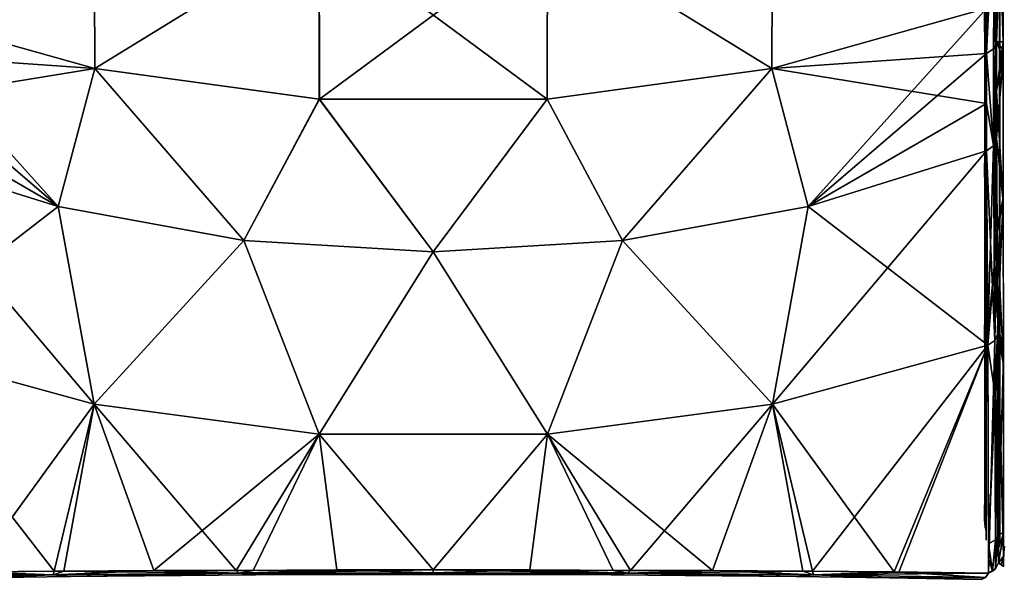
# Model space of a CAD drawing. Header units: millimetres. Extents: x -214 to 214, y -69 to 583.
# Tile 18 of 93: x -49 to 67, y 8 to 74. Entities that reach past the tile are written whole.
import ezdxf

# ---------------------------------------------------------------- set-up
doc = ezdxf.new("R2010")
doc.units = ezdxf.units.MM
doc.header["$LTSCALE"] = 62.021132
for name, color, linetype in [('100', 7, 'CONTINUOUS'), ('101', 7, 'CONTINUOUS'), ('102', 7, 'CONTINUOUS'), ('103', 7, 'CONTINUOUS'), ('104', 7, 'CONTINUOUS'), ('105', 7, 'CONTINUOUS'), ('106', 7, 'CONTINUOUS'), ('107', 7, 'CONTINUOUS'), ('108', 7, 'CONTINUOUS'), ('117', 7, 'CONTINUOUS'), ('118', 7, 'CONTINUOUS'), ('125', 7, 'CONTINUOUS'), ('126', 7, 'CONTINUOUS'), ('130', 7, 'CONTINUOUS'), ('148', 7, 'CONTINUOUS'), ('157', 7, 'CONTINUOUS'), ('161', 7, 'CONTINUOUS'), ('181', 7, 'CONTINUOUS'), ('182', 7, 'CONTINUOUS'), ('183', 7, 'CONTINUOUS'), ('184', 7, 'CONTINUOUS'), ('185', 7, 'CONTINUOUS'), ('186', 7, 'CONTINUOUS'), ('187', 7, 'CONTINUOUS'), ('188', 7, 'CONTINUOUS'), ('196', 7, 'CONTINUOUS'), ('198', 7, 'CONTINUOUS')]:
    doc.layers.add(name, color=color, linetype=linetype)

msp = doc.modelspace()

# ---------------------------------------------------------------- linework, layer by layer
at = {"layer": '100', "color": 7, "linetype": 'Continuous'}
for points in [[(66.21, 90.69, 192.35), (66.07, 70.94, 167.4), (66.87, 92.67, 177.65), (66.21, 90.69, 192.35)], [(66.87, 92.67, 177.65), (66.07, 70.94, 167.4), (66.84, 70.94, 147.46), (66.87, 92.67, 177.65)]]:
    msp.add_3dface(points, dxfattribs=at)
at = {"layer": '101', "color": 7, "linetype": 'Continuous'}
for points in [[(66.07, 70.94, 167.4), (66.21, 90.69, 192.35), (65.85, 89.93, 193.02), (66.07, 70.94, 167.4)], [(65.85, 89.93, 193.02), (64.94, 74.89, 175.63), (64.9, 69.57, 168.38), (65.85, 89.93, 193.02)], [(65.71, 70.12, 167.99), (65.85, 89.93, 193.02), (64.9, 69.57, 168.38), (65.71, 70.12, 167.99)], [(65.96, 70.51, 167.71), (65.85, 89.93, 193.02), (65.71, 70.12, 167.99), (65.96, 70.51, 167.71)], [(66.07, 70.94, 167.4), (65.85, 89.93, 193.02), (65.96, 70.51, 167.71), (66.07, 70.94, 167.4)]]:
    msp.add_3dface(points, dxfattribs=at)
at = {"layer": '102', "color": 7, "linetype": 'Continuous'}
for points in [[(-64.94, 74.89, 175.63), (-39.71, 67.81, 180.96), (-39.79, 87.33, 204.47), (-64.94, 74.89, 175.63)], [(-39.79, 87.33, 204.47), (-39.71, 67.81, 180.96), (-13.39, 84, 207.51), (-39.79, 87.33, 204.47)], [(13.39, 84, 207.51), (39.71, 67.81, 180.96), (39.79, 87.33, 204.47), (13.39, 84, 207.51)], [(39.71, 67.81, 180.96), (64.94, 74.89, 175.63), (39.79, 87.33, 204.47), (39.71, 67.81, 180.96)], [(-39.71, 67.81, 180.96), (-13.37, 64.22, 183.66), (-13.39, 84, 207.51), (-39.71, 67.81, 180.96)], [(-13.37, 64.22, 183.66), (13.36, 64.22, 183.66), (-13.39, 84, 207.51), (-13.37, 64.22, 183.66)], [(-13.39, 84, 207.51), (13.36, 64.22, 183.66), (13.39, 84, 207.51), (-13.39, 84, 207.51)], [(13.36, 64.22, 183.66), (39.71, 67.81, 180.96), (13.39, 84, 207.51), (13.36, 64.22, 183.66)], [(-64.9, 69.57, 168.38), (-43.99, 51.65, 155.12), (-64.94, 74.89, 175.63), (-64.9, 69.57, 168.38)], [(-64.94, 74.89, 175.63), (-43.99, 51.65, 155.12), (-39.71, 67.81, 180.96), (-64.94, 74.89, 175.63)], [(64.9, 69.57, 168.38), (64.94, 74.89, 175.63), (39.71, 67.81, 180.96), (64.9, 69.57, 168.38)], [(-64.87, 63.73, 159.86), (-43.99, 51.65, 155.12), (-64.9, 69.57, 168.38), (-64.87, 63.73, 159.86)], [(64.9, 69.57, 168.38), (39.71, 67.81, 180.96), (64.87, 63.73, 159.86), (64.9, 69.57, 168.38)], [(-43.99, 51.65, 155.12), (-22.21, 47.67, 157.56), (-39.71, 67.81, 180.96), (-43.99, 51.65, 155.12)], [(-39.71, 67.81, 180.96), (-22.21, 47.67, 157.56), (-13.37, 64.22, 183.66), (-39.71, 67.81, 180.96)], [(13.36, 64.22, 183.66), (22.21, 47.67, 157.56), (39.71, 67.81, 180.96), (13.36, 64.22, 183.66)], [(22.21, 47.67, 157.56), (43.99, 51.65, 155.12), (39.71, 67.81, 180.96), (22.21, 47.67, 157.56)], [(39.71, 67.81, 180.96), (43.99, 51.65, 155.12), (64.87, 63.73, 159.86), (39.71, 67.81, 180.96)], [(-64.9, 58.18, 151.12), (-43.99, 51.65, 155.12), (-64.87, 63.73, 159.86), (-64.9, 58.18, 151.12)], [(-22.21, 47.67, 157.56), (0, 46.34, 158.38), (-13.37, 64.22, 183.66), (-22.21, 47.67, 157.56)], [(-13.37, 64.22, 183.66), (0, 46.34, 158.38), (13.36, 64.22, 183.66), (-13.37, 64.22, 183.66)], [(0, 46.34, 158.38), (22.21, 47.67, 157.56), (13.36, 64.22, 183.66), (0, 46.34, 158.38)], [(43.99, 51.65, 155.12), (64.9, 58.18, 151.12), (64.87, 63.73, 159.86), (43.99, 51.65, 155.12)]]:
    msp.add_3dface(points, dxfattribs=at)
at = {"layer": '103', "color": 7, "linetype": 'Continuous'}
for points in [[(65.96, 70.51, 167.71), (65.71, 70.12, 167.99), (65.96, 59.17, 150.52), (65.96, 70.51, 167.71)], [(66.07, 70.94, 167.4), (65.96, 70.51, 167.71), (66.05, 65.22, 159.06), (66.07, 70.94, 167.4)], [(66.05, 65.22, 159.06), (65.96, 70.51, 167.71), (66.07, 59.63, 150.24), (66.05, 65.22, 159.06)], [(66.07, 59.63, 150.24), (65.96, 70.51, 167.71), (65.96, 59.17, 150.52), (66.07, 59.63, 150.24)], [(64.9, 69.57, 168.38), (64.87, 63.73, 159.86), (65.71, 58.76, 150.77), (64.9, 69.57, 168.38)], [(65.71, 70.12, 167.99), (64.9, 69.57, 168.38), (65.71, 58.76, 150.77), (65.71, 70.12, 167.99)], [(65.96, 59.17, 150.52), (65.71, 70.12, 167.99), (65.72, 58.77, 150.76), (65.96, 59.17, 150.52)], [(65.72, 58.77, 150.76), (65.71, 70.12, 167.99), (65.71, 58.76, 150.77), (65.72, 58.77, 150.76)], [(64.87, 63.73, 159.86), (64.9, 58.18, 151.12), (65.71, 58.76, 150.77), (64.87, 63.73, 159.86)]]:
    msp.add_3dface(points, dxfattribs=at)
at = {"layer": '104', "color": 7, "linetype": 'Continuous'}
for points in [[(66.84, 70.94, 147.46), (66.07, 70.94, 167.4), (66.05, 65.22, 159.06), (66.84, 70.94, 147.46)], [(66.84, 70.94, 147.46), (66.05, 65.22, 159.06), (66.84, 70, 145.96), (66.84, 70.94, 147.46)], [(66.84, 70, 145.96), (66.05, 65.22, 159.06), (66.84, 69.06, 144.44), (66.84, 70, 145.96)], [(66.05, 65.22, 159.06), (66.07, 59.63, 150.24), (66.84, 69.06, 144.44), (66.05, 65.22, 159.06)], [(66.84, 69.06, 144.44), (66.07, 59.63, 150.24), (66.86, 52.64, 120.17), (66.84, 69.06, 144.44)], [(66.07, 59.63, 150.24), (66.15, 49.38, 134.51), (66.86, 52.64, 120.17), (66.07, 59.63, 150.24)], [(66.15, 49.38, 134.51), (66.21, 38.22, 119.43), (66.86, 52.64, 120.17), (66.15, 49.38, 134.51)], [(66.86, 52.64, 120.17), (66.21, 38.22, 119.43), (66.87, 34, 97.36), (66.86, 52.64, 120.17)], [(66.21, 38.22, 119.43), (66.3, 13.3, 91.42), (66.87, 34, 97.36), (66.21, 38.22, 119.43)], [(66.87, 34, 97.36), (66.3, 13.3, 91.42), (66.88, 13.29, 76.22), (66.87, 34, 97.36)]]:
    msp.add_3dface(points, dxfattribs=at)
at = {"layer": '105', "color": 7, "linetype": 'Continuous'}
for points in [[(65.96, 59.17, 150.52), (65.72, 58.77, 150.76), (65.82, 44.95, 130.02), (65.96, 59.17, 150.52)], [(66.07, 59.63, 150.24), (65.96, 59.17, 150.52), (65.82, 44.95, 130.02), (66.07, 59.63, 150.24)], [(66.15, 49.38, 134.51), (66.07, 59.63, 150.24), (65.82, 44.95, 130.02), (66.15, 49.38, 134.51)], [(65.71, 58.76, 150.77), (64.9, 58.18, 151.12), (65.03, 36.88, 120.5), (65.71, 58.76, 150.77)], [(65.72, 58.77, 150.76), (65.71, 58.76, 150.77), (65.03, 36.88, 120.5), (65.72, 58.77, 150.76)], [(65.82, 44.95, 130.02), (65.72, 58.77, 150.76), (65.03, 36.88, 120.5), (65.82, 44.95, 130.02)], [(66.21, 38.22, 119.43), (66.15, 49.38, 134.51), (65.82, 44.95, 130.02), (66.21, 38.22, 119.43)], [(65.04, 35.39, 118.63), (65.82, 44.95, 130.02), (65.03, 36.88, 120.5), (65.04, 35.39, 118.63)], [(65.89, 29.51, 110.44), (65.82, 44.95, 130.02), (65.04, 35.39, 118.63), (65.89, 29.51, 110.44)], [(66.21, 38.22, 119.43), (65.82, 44.95, 130.02), (65.89, 29.51, 110.44), (66.21, 38.22, 119.43)], [(66.21, 38.22, 119.43), (65.89, 29.51, 110.44), (65.95, 12.57, 92.15), (66.21, 38.22, 119.43)], [(66.21, 38.22, 119.43), (65.95, 12.57, 92.15), (66.2, 12.92, 91.8), (66.21, 38.22, 119.43)], [(66.3, 13.3, 91.42), (66.21, 38.22, 119.43), (66.2, 12.92, 91.8), (66.3, 13.3, 91.42)], [(65.13, 12.08, 92.64), (65.89, 29.51, 110.44), (65.04, 35.39, 118.63), (65.13, 12.08, 92.64)], [(65.95, 12.57, 92.15), (65.89, 29.51, 110.44), (65.13, 12.08, 92.64), (65.95, 12.57, 92.15)]]:
    msp.add_3dface(points, dxfattribs=at)
at = {"layer": '106', "color": 7, "linetype": 'Continuous'}
for points in [[(-64.9, 58.18, 151.12), (-65.04, 35.39, 118.63), (-39.78, 28.46, 124.19), (-64.9, 58.18, 151.12)], [(-43.99, 51.65, 155.12), (-64.9, 58.18, 151.12), (-39.78, 28.46, 124.19), (-43.99, 51.65, 155.12)], [(64.9, 58.18, 151.12), (43.99, 51.65, 155.12), (65.04, 35.39, 118.63), (64.9, 58.18, 151.12)], [(64.9, 58.18, 151.12), (65.04, 35.39, 118.63), (65.03, 36.88, 120.5), (64.9, 58.18, 151.12)], [(-22.21, 47.67, 157.56), (-43.99, 51.65, 155.12), (-39.78, 28.46, 124.19), (-22.21, 47.67, 157.56)], [(43.99, 51.65, 155.12), (22.21, 47.67, 157.56), (39.78, 28.46, 124.19), (43.99, 51.65, 155.12)], [(65.04, 35.39, 118.63), (43.99, 51.65, 155.12), (39.78, 28.46, 124.19), (65.04, 35.39, 118.63)], [(-22.21, 47.67, 157.56), (-39.78, 28.46, 124.19), (-13.39, 24.95, 127.01), (-22.21, 47.67, 157.56)], [(0, 46.34, 158.38), (-22.21, 47.67, 157.56), (-13.39, 24.95, 127.01), (0, 46.34, 158.38)], [(22.21, 47.67, 157.56), (0, 46.34, 158.38), (13.39, 24.95, 127.01), (22.21, 47.67, 157.56)], [(22.21, 47.67, 157.56), (13.39, 24.95, 127.01), (39.78, 28.46, 124.19), (22.21, 47.67, 157.56)], [(0, 46.34, 158.38), (-13.39, 24.95, 127.01), (13.39, 24.95, 127.01), (0, 46.34, 158.38)], [(-54.59, 8.78, 95.42), (-44.47, 8.88, 100.24), (-65.04, 35.39, 118.63), (-54.59, 8.78, 95.42)], [(-65.04, 35.39, 118.63), (-44.47, 8.88, 100.24), (-39.78, 28.46, 124.19), (-65.04, 35.39, 118.63)], [(54.07, 8.79, 95.69), (65.04, 35.39, 118.63), (39.78, 28.46, 124.19), (54.07, 8.79, 95.69)], [(65.13, 8.67, 89.29), (65.04, 35.39, 118.63), (54.07, 8.79, 95.69), (65.13, 8.67, 89.29)], [(65.13, 12.08, 92.64), (65.04, 35.39, 118.63), (65.13, 8.67, 89.29), (65.13, 12.08, 92.64)], [(-44.47, 8.88, 100.24), (-23.12, 8.98, 107.05), (-39.78, 28.46, 124.19), (-44.47, 8.88, 100.24)], [(-39.78, 28.46, 124.19), (-23.12, 8.98, 107.05), (-13.39, 24.95, 127.01), (-39.78, 28.46, 124.19)], [(13.39, 24.95, 127.01), (32.76, 8.95, 104.52), (39.78, 28.46, 124.19), (13.39, 24.95, 127.01)], [(32.76, 8.95, 104.52), (43.33, 8.89, 100.71), (39.78, 28.46, 124.19), (32.76, 8.95, 104.52)], [(43.33, 8.89, 100.71), (54.07, 8.79, 95.69), (39.78, 28.46, 124.19), (43.33, 8.89, 100.71)], [(-23.12, 8.98, 107.05), (-11.33, 9.04, 108.99), (-13.39, 24.95, 127.01), (-23.12, 8.98, 107.05)], [(-11.33, 9.04, 108.99), (0, 9.04, 109.59), (-13.39, 24.95, 127.01), (-11.33, 9.04, 108.99)], [(-13.39, 24.95, 127.01), (0, 9.04, 109.59), (13.39, 24.95, 127.01), (-13.39, 24.95, 127.01)], [(0, 9.04, 109.59), (21.11, 8.98, 107.47), (13.39, 24.95, 127.01), (0, 9.04, 109.59)], [(21.11, 8.98, 107.47), (32.76, 8.95, 104.52), (13.39, 24.95, 127.01), (21.11, 8.98, 107.47)], [(65.13, 10.38, 90.95), (65.13, 12.08, 92.64), (65.13, 8.67, 89.29), (65.13, 10.38, 90.95)]]:
    msp.add_3dface(points, dxfattribs=at)
at = {"layer": '107', "color": 7, "linetype": 'Continuous'}
for points in [[(66.2, 12.92, 91.8), (65.95, 12.57, 92.15), (65.96, 9.15, 88.79), (66.2, 12.92, 91.8)], [(66.31, 9.86, 88.05), (66.2, 12.92, 91.8), (65.96, 9.15, 88.79), (66.31, 9.86, 88.05)], [(66.3, 13.3, 91.42), (66.2, 12.92, 91.8), (66.31, 11.59, 89.73), (66.3, 13.3, 91.42)], [(66.31, 11.59, 89.73), (66.2, 12.92, 91.8), (66.31, 9.86, 88.05), (66.31, 11.59, 89.73)], [(65.95, 12.57, 92.15), (65.13, 12.08, 92.64), (65.6, 8.87, 89.08), (65.95, 12.57, 92.15)], [(65.13, 12.08, 92.64), (65.13, 10.38, 90.95), (65.6, 8.87, 89.08), (65.13, 12.08, 92.64)], [(65.96, 9.15, 88.79), (65.95, 12.57, 92.15), (65.6, 8.87, 89.08), (65.96, 9.15, 88.79)], [(65.13, 10.38, 90.95), (65.13, 8.67, 89.29), (65.6, 8.87, 89.08), (65.13, 10.38, 90.95)]]:
    msp.add_3dface(points, dxfattribs=at)
at = {"layer": '108', "color": 7, "linetype": 'Continuous'}
for points in [[(66.88, 13.29, 76.22), (66.3, 13.3, 91.42), (66.31, 11.59, 89.73), (66.88, 13.29, 76.22)], [(66.88, 13.29, 76.22), (66.31, 11.59, 89.73), (66.31, 9.86, 88.05), (66.88, 13.29, 76.22)], [(66.88, 13.29, 76.22), (66.31, 9.86, 88.05), (66.89, 10.65, 73.79), (66.88, 13.29, 76.22)], [(66.89, 12.55, 75.54), (66.88, 13.29, 76.22), (66.89, 10.65, 73.79), (66.89, 12.55, 75.54)], [(66.89, 11.81, 74.85), (66.89, 12.55, 75.54), (66.89, 10.65, 73.79), (66.89, 11.81, 74.85)], [(66.98, 11.83, 72.5), (66.89, 10.65, 73.79), (66.89, 9.43, 72.5), (66.98, 11.83, 72.5)], [(66.89, 10.65, 73.79), (66.31, 9.86, 88.05), (66.89, 9.43, 72.5), (66.89, 10.65, 73.79)]]:
    msp.add_3dface(points, dxfattribs=at)
at = {"layer": '117', "color": 7, "linetype": 'Continuous'}
for points in [[(21.11, 8.98, 107.47), (0, 9.04, 109.59), (22.78, 8.64, 106.62), (21.11, 8.98, 107.47)], [(0, 9.04, 109.59), (0, 8.71, 109.1), (22.78, 8.64, 106.62), (0, 9.04, 109.59)], [(0, 8.71, 109.1), (0, 8.65, 108.98), (20.84, 8.44, 106.18), (0, 8.71, 109.1)], [(22.78, 8.64, 106.62), (0, 8.71, 109.1), (20.84, 8.44, 106.18), (22.78, 8.64, 106.62)], [(0, 8.65, 108.98), (0, 8.5, 108.27), (20.84, 8.44, 106.18), (0, 8.65, 108.98)], [(42.59, 8.25, 99.49), (22.78, 8.64, 106.62), (20.84, 8.44, 106.18), (42.59, 8.25, 99.49)], [(32.76, 8.95, 104.52), (21.11, 8.98, 107.47), (22.78, 8.64, 106.62), (32.76, 8.95, 104.52)], [(32.76, 8.95, 104.52), (22.78, 8.64, 106.62), (44.58, 8.44, 99.55), (32.76, 8.95, 104.52)], [(44.58, 8.44, 99.55), (22.78, 8.64, 106.62), (42.59, 8.25, 99.49), (44.58, 8.44, 99.55)], [(43.33, 8.89, 100.71), (32.76, 8.95, 104.52), (44.58, 8.44, 99.55), (43.33, 8.89, 100.71)], [(53.51, 8.11, 94.35), (44.58, 8.44, 99.55), (42.59, 8.25, 99.49), (53.51, 8.11, 94.35)], [(54.07, 8.79, 95.69), (43.33, 8.89, 100.71), (44.58, 8.44, 99.55), (54.07, 8.79, 95.69)], [(54.07, 8.79, 95.69), (44.58, 8.44, 99.55), (64.76, 8.14, 88.72), (54.07, 8.79, 95.69)], [(64.76, 8.14, 88.72), (44.58, 8.44, 99.55), (53.51, 8.11, 94.35), (64.76, 8.14, 88.72)], [(64.31, 7.93, 88.03), (64.76, 8.14, 88.72), (53.51, 8.11, 94.35), (64.31, 7.93, 88.03)], [(65.13, 8.67, 89.29), (54.07, 8.79, 95.69), (64.76, 8.14, 88.72), (65.13, 8.67, 89.29)]]:
    msp.add_3dface(points, dxfattribs=at)
at = {"layer": '118', "color": 7, "linetype": 'Continuous'}
for points in [[(-54.59, 8.78, 95.42), (-65.14, 8.67, 89.28), (-44.58, 8.44, 99.55), (-54.59, 8.78, 95.42)], [(-44.58, 8.44, 99.55), (-65.14, 8.67, 89.28), (-64.77, 8.14, 88.72), (-44.58, 8.44, 99.55)], [(-44.58, 8.44, 99.55), (-64.77, 8.14, 88.72), (-53.5, 8.11, 94.35), (-44.58, 8.44, 99.55)], [(-44.47, 8.88, 100.24), (-54.59, 8.78, 95.42), (-44.58, 8.44, 99.55), (-44.47, 8.88, 100.24)], [(-42.58, 8.25, 99.5), (-44.58, 8.44, 99.55), (-53.5, 8.11, 94.35), (-42.58, 8.25, 99.5)], [(-22.79, 8.64, 106.62), (-44.47, 8.88, 100.24), (-44.58, 8.44, 99.55), (-22.79, 8.64, 106.62)], [(-22.79, 8.64, 106.62), (-44.58, 8.44, 99.55), (-42.58, 8.25, 99.5), (-22.79, 8.64, 106.62)], [(-23.12, 8.98, 107.05), (-44.47, 8.88, 100.24), (-22.79, 8.64, 106.62), (-23.12, 8.98, 107.05)], [(-20.83, 8.44, 106.18), (-22.79, 8.64, 106.62), (-42.58, 8.25, 99.5), (-20.83, 8.44, 106.18)], [(-11.33, 9.04, 108.99), (-23.12, 8.98, 107.05), (-22.79, 8.64, 106.62), (-11.33, 9.04, 108.99)], [(0, 8.71, 109.1), (-11.33, 9.04, 108.99), (-22.79, 8.64, 106.62), (0, 8.71, 109.1)], [(0, 8.65, 108.98), (0, 8.71, 109.1), (-22.79, 8.64, 106.62), (0, 8.65, 108.98)], [(0, 8.5, 108.27), (0, 8.65, 108.98), (-22.79, 8.64, 106.62), (0, 8.5, 108.27)], [(0, 8.5, 108.27), (-22.79, 8.64, 106.62), (-20.83, 8.44, 106.18), (0, 8.5, 108.27)], [(0, 9.04, 109.59), (-11.33, 9.04, 108.99), (0, 8.71, 109.1), (0, 9.04, 109.59)]]:
    msp.add_3dface(points, dxfattribs=at)
at = {"layer": '125', "color": 7, "linetype": 'Continuous'}
for points in [[(66.46, 53.91, 118.2), (66.46, 70.94, 143.29), (66.4, 52.15, 119.52), (66.46, 53.91, 118.2)], [(66.4, 52.15, 119.52), (66.46, 70.94, 143.29), (66.4, 69.06, 144.44), (66.4, 52.15, 119.52)], [(66.46, 34.64, 94.78), (66.46, 53.91, 118.2), (66.4, 33.01, 96.26), (66.46, 34.64, 94.78)], [(66.4, 33.01, 96.26), (66.46, 53.91, 118.2), (66.4, 52.15, 119.52), (66.4, 33.01, 96.26)], [(66.46, 13.3, 73.24), (66.46, 34.64, 94.78), (66.4, 11.81, 74.85), (66.46, 13.3, 73.24)], [(66.4, 11.81, 74.85), (66.46, 34.64, 94.78), (66.4, 33.01, 96.26), (66.4, 11.81, 74.85)]]:
    msp.add_3dface(points, dxfattribs=at)
at = {"layer": '126', "color": 7, "linetype": 'Continuous'}
for points in [[(66.4, 69.06, 144.44), (66.46, 70.94, 143.29), (66.46, 93.34, 174.99), (66.4, 69.06, 144.44)], [(66.4, 69.06, 144.44), (66.46, 93.34, 174.99), (66.4, 91.63, 176.38), (66.4, 69.06, 144.44)]]:
    msp.add_3dface(points, dxfattribs=at)
at = {"layer": '130', "color": 7, "linetype": 'Continuous'}
for points in [[(64.85, 72.22, 142.51), (64.85, 94.67, 174.25), (64.85, 93.34, 174.99), (64.85, 72.22, 142.51)], [(64.85, 70.94, 143.29), (64.85, 72.22, 142.51), (64.85, 93.34, 174.99), (64.85, 70.94, 143.29)], [(64.85, 55.21, 117.44), (64.85, 72.22, 142.51), (64.85, 70.94, 143.29), (64.85, 55.21, 117.44)], [(64.85, 53.91, 118.2), (64.85, 55.21, 117.44), (64.85, 70.94, 143.29), (64.85, 53.91, 118.2)], [(64.85, 35.99, 94.03), (64.85, 55.21, 117.44), (64.85, 53.91, 118.2), (64.85, 35.99, 94.03)], [(64.85, 34.64, 94.78), (64.85, 35.99, 94.03), (64.85, 53.91, 118.2), (64.85, 34.64, 94.78)], [(64.85, 14.69, 72.48), (64.85, 35.99, 94.03), (64.85, 34.64, 94.78), (64.85, 14.69, 72.48)], [(64.85, 13.3, 73.24), (64.85, 14.69, 72.48), (64.85, 34.64, 94.78), (64.85, 13.3, 73.24)], [(64.85, 12.52, 72.52), (64.85, 14.69, 72.48), (64.85, 13.3, 73.24), (64.85, 12.52, 72.52)]]:
    msp.add_3dface(points, dxfattribs=at)
at = {"layer": '148', "color": 7, "linetype": 'Continuous'}
for points in [[(66.84, 70.94, -147.46), (66.21, 90.7, -192.35), (66.87, 92.67, -177.65), (66.84, 70.94, -147.46)], [(66.07, 70.94, -167.41), (66.21, 90.7, -192.35), (66.84, 70.94, -147.46), (66.07, 70.94, -167.41)]]:
    msp.add_3dface(points, dxfattribs=at)
at = {"layer": '157', "color": 7, "linetype": 'Continuous'}
for points in [[(-39.71, 67.81, -180.96), (-64.94, 74.89, -175.63), (-39.79, 87.33, -204.47), (-39.71, 67.81, -180.96)], [(-13.39, 84, -207.51), (-39.71, 67.81, -180.96), (-39.79, 87.33, -204.47), (-13.39, 84, -207.51)], [(39.79, 87.33, -204.47), (39.71, 67.81, -180.96), (13.39, 84, -207.51), (39.79, 87.33, -204.47)], [(64.94, 74.89, -175.63), (39.71, 67.81, -180.96), (39.79, 87.33, -204.47), (64.94, 74.89, -175.63)], [(-13.36, 64.22, -183.66), (-39.71, 67.81, -180.96), (-13.39, 84, -207.51), (-13.36, 64.22, -183.66)], [(13.39, 84, -207.51), (-13.36, 64.22, -183.66), (-13.39, 84, -207.51), (13.39, 84, -207.51)], [(13.37, 64.22, -183.66), (-13.36, 64.22, -183.66), (13.39, 84, -207.51), (13.37, 64.22, -183.66)], [(39.71, 67.81, -180.96), (13.37, 64.22, -183.66), (13.39, 84, -207.51), (39.71, 67.81, -180.96)], [(-64.9, 69.57, -168.38), (-64.94, 74.89, -175.63), (-39.71, 67.81, -180.96), (-64.9, 69.57, -168.38)], [(64.94, 74.89, -175.63), (43.99, 51.65, -155.12), (39.71, 67.81, -180.96), (64.94, 74.89, -175.63)], [(64.9, 69.57, -168.38), (43.99, 51.65, -155.12), (64.94, 74.89, -175.63), (64.9, 69.57, -168.38)], [(-64.9, 69.57, -168.38), (-39.71, 67.81, -180.96), (-64.87, 63.73, -159.86), (-64.9, 69.57, -168.38)], [(64.87, 63.73, -159.86), (43.99, 51.65, -155.12), (64.9, 69.57, -168.38), (64.87, 63.73, -159.86)], [(-39.71, 67.81, -180.96), (-43.99, 51.65, -155.12), (-64.87, 63.73, -159.86), (-39.71, 67.81, -180.96)], [(-22.21, 47.67, -157.56), (-43.99, 51.65, -155.12), (-39.71, 67.81, -180.96), (-22.21, 47.67, -157.56)], [(-13.36, 64.22, -183.66), (-22.21, 47.67, -157.56), (-39.71, 67.81, -180.96), (-13.36, 64.22, -183.66)], [(39.71, 67.81, -180.96), (22.21, 47.67, -157.56), (13.37, 64.22, -183.66), (39.71, 67.81, -180.96)], [(43.99, 51.65, -155.12), (22.21, 47.67, -157.56), (39.71, 67.81, -180.96), (43.99, 51.65, -155.12)], [(-43.99, 51.65, -155.12), (-64.9, 58.18, -151.12), (-64.87, 63.73, -159.86), (-43.99, 51.65, -155.12)], [(0, 46.34, -158.38), (-22.21, 47.67, -157.56), (-13.36, 64.22, -183.66), (0, 46.34, -158.38)], [(13.37, 64.22, -183.66), (0, 46.34, -158.38), (-13.36, 64.22, -183.66), (13.37, 64.22, -183.66)], [(22.21, 47.67, -157.56), (0, 46.34, -158.38), (13.37, 64.22, -183.66), (22.21, 47.67, -157.56)], [(64.9, 58.18, -151.12), (43.99, 51.65, -155.12), (64.87, 63.73, -159.86), (64.9, 58.18, -151.12)]]:
    msp.add_3dface(points, dxfattribs=at)
at = {"layer": '161', "color": 7, "linetype": 'Continuous'}
for points in [[(-64.9, 58.18, -151.12), (-43.99, 51.65, -155.12), (-65.04, 35.39, -118.63), (-64.9, 58.18, -151.12)], [(43.99, 51.65, -155.12), (64.9, 58.18, -151.12), (39.78, 28.46, -124.19), (43.99, 51.65, -155.12)], [(64.9, 58.18, -151.12), (65.04, 35.39, -118.63), (39.78, 28.46, -124.19), (64.9, 58.18, -151.12)], [(-65.04, 35.39, -118.63), (-43.99, 51.65, -155.12), (-39.78, 28.46, -124.19), (-65.04, 35.39, -118.63)], [(-43.99, 51.65, -155.12), (-22.21, 47.67, -157.56), (-39.78, 28.46, -124.19), (-43.99, 51.65, -155.12)], [(22.21, 47.67, -157.56), (43.99, 51.65, -155.12), (39.78, 28.46, -124.19), (22.21, 47.67, -157.56)], [(-22.21, 47.67, -157.56), (-13.39, 24.95, -127.01), (-39.78, 28.46, -124.19), (-22.21, 47.67, -157.56)], [(-22.21, 47.67, -157.56), (0, 46.34, -158.38), (-13.39, 24.95, -127.01), (-22.21, 47.67, -157.56)], [(0, 46.34, -158.38), (22.21, 47.67, -157.56), (13.39, 24.95, -127.01), (0, 46.34, -158.38)], [(22.21, 47.67, -157.56), (39.78, 28.46, -124.19), (13.39, 24.95, -127.01), (22.21, 47.67, -157.56)], [(0, 46.34, -158.38), (13.39, 24.95, -127.01), (-13.39, 24.95, -127.01), (0, 46.34, -158.38)], [(-54.07, 8.79, -95.69), (-65.04, 35.39, -118.63), (-39.78, 28.46, -124.19), (-54.07, 8.79, -95.69)], [(65.04, 35.39, -118.63), (44.47, 8.88, -100.24), (39.78, 28.46, -124.19), (65.04, 35.39, -118.63)], [(54.59, 8.78, -95.42), (44.47, 8.88, -100.24), (65.04, 35.39, -118.63), (54.59, 8.78, -95.42)], [(65.14, 8.67, -89.28), (54.59, 8.78, -95.42), (65.04, 35.39, -118.63), (65.14, 8.67, -89.28)], [(-43.33, 8.89, -100.71), (-54.07, 8.79, -95.69), (-39.78, 28.46, -124.19), (-43.33, 8.89, -100.71)], [(-32.76, 8.95, -104.52), (-43.33, 8.89, -100.71), (-39.78, 28.46, -124.19), (-32.76, 8.95, -104.52)], [(-13.39, 24.95, -127.01), (-32.76, 8.95, -104.52), (-39.78, 28.46, -124.19), (-13.39, 24.95, -127.01)], [(39.78, 28.46, -124.19), (23.12, 8.98, -107.05), (13.39, 24.95, -127.01), (39.78, 28.46, -124.19)], [(44.47, 8.88, -100.24), (23.12, 8.98, -107.05), (39.78, 28.46, -124.19), (44.47, 8.88, -100.24)], [(-21.11, 8.98, -107.47), (-32.76, 8.95, -104.52), (-13.39, 24.95, -127.01), (-21.11, 8.98, -107.47)], [(0, 9.04, -109.59), (-21.11, 8.98, -107.47), (-13.39, 24.95, -127.01), (0, 9.04, -109.59)], [(13.39, 24.95, -127.01), (0, 9.04, -109.59), (-13.39, 24.95, -127.01), (13.39, 24.95, -127.01)], [(11.33, 9.04, -108.99), (0, 9.04, -109.59), (13.39, 24.95, -127.01), (11.33, 9.04, -108.99)], [(23.12, 8.98, -107.05), (11.33, 9.04, -108.99), (13.39, 24.95, -127.01), (23.12, 8.98, -107.05)]]:
    msp.add_3dface(points, dxfattribs=at)
at = {"layer": '181', "color": 7, "linetype": 'Continuous'}
for points in [[(-54.07, 8.79, -95.69), (-44.58, 8.44, -99.55), (-64.76, 8.14, -88.72), (-54.07, 8.79, -95.69)], [(-64.76, 8.14, -88.72), (-44.58, 8.44, -99.55), (-53.51, 8.11, -94.35), (-64.76, 8.14, -88.72)], [(-54.07, 8.79, -95.69), (-43.33, 8.89, -100.71), (-44.58, 8.44, -99.55), (-54.07, 8.79, -95.69)], [(-53.51, 8.11, -94.35), (-44.58, 8.44, -99.55), (-42.59, 8.25, -99.49), (-53.51, 8.11, -94.35)], [(-43.33, 8.89, -100.71), (-32.76, 8.95, -104.52), (-44.58, 8.44, -99.55), (-43.33, 8.89, -100.71)], [(-32.76, 8.95, -104.52), (-22.78, 8.64, -106.62), (-44.58, 8.44, -99.55), (-32.76, 8.95, -104.52)], [(-44.58, 8.44, -99.55), (-22.78, 8.64, -106.62), (-42.59, 8.25, -99.49), (-44.58, 8.44, -99.55)], [(-42.59, 8.25, -99.49), (-22.78, 8.64, -106.62), (-20.84, 8.44, -106.18), (-42.59, 8.25, -99.49)], [(-32.76, 8.95, -104.52), (-21.11, 8.98, -107.47), (-22.78, 8.64, -106.62), (-32.76, 8.95, -104.52)], [(-21.11, 8.98, -107.47), (0, 9.04, -109.59), (-22.78, 8.64, -106.62), (-21.11, 8.98, -107.47)], [(0, 9.04, -109.59), (0, 8.71, -109.1), (-22.78, 8.64, -106.62), (0, 9.04, -109.59)], [(-22.78, 8.64, -106.62), (0, 8.71, -109.1), (-20.84, 8.44, -106.18), (-22.78, 8.64, -106.62)], [(0, 8.71, -109.1), (0, 8.65, -108.98), (-20.84, 8.44, -106.18), (0, 8.71, -109.1)], [(0, 8.65, -108.98), (0, 8.5, -108.27), (-20.84, 8.44, -106.18), (0, 8.65, -108.98)]]:
    msp.add_3dface(points, dxfattribs=at)
at = {"layer": '182', "color": 7, "linetype": 'Continuous'}
for points in [[(0, 9.04, -109.59), (11.33, 9.04, -108.99), (0, 8.71, -109.1), (0, 9.04, -109.59)], [(0, 8.71, -109.1), (11.33, 9.04, -108.99), (22.79, 8.64, -106.62), (0, 8.71, -109.1)], [(0, 8.65, -108.98), (0, 8.71, -109.1), (22.79, 8.64, -106.62), (0, 8.65, -108.98)], [(0, 8.5, -108.27), (0, 8.65, -108.98), (22.79, 8.64, -106.62), (0, 8.5, -108.27)], [(0, 8.5, -108.27), (22.79, 8.64, -106.62), (20.83, 8.44, -106.18), (0, 8.5, -108.27)], [(11.33, 9.04, -108.99), (23.12, 8.98, -107.05), (22.79, 8.64, -106.62), (11.33, 9.04, -108.99)], [(20.83, 8.44, -106.18), (22.79, 8.64, -106.62), (42.58, 8.25, -99.5), (20.83, 8.44, -106.18)], [(23.12, 8.98, -107.05), (44.47, 8.88, -100.24), (22.79, 8.64, -106.62), (23.12, 8.98, -107.05)], [(22.79, 8.64, -106.62), (44.47, 8.88, -100.24), (44.58, 8.44, -99.55), (22.79, 8.64, -106.62)], [(22.79, 8.64, -106.62), (44.58, 8.44, -99.55), (42.58, 8.25, -99.5), (22.79, 8.64, -106.62)], [(42.58, 8.25, -99.5), (44.58, 8.44, -99.55), (53.5, 8.11, -94.35), (42.58, 8.25, -99.5)], [(44.47, 8.88, -100.24), (54.59, 8.78, -95.42), (44.58, 8.44, -99.55), (44.47, 8.88, -100.24)], [(54.59, 8.78, -95.42), (65.14, 8.67, -89.28), (44.58, 8.44, -99.55), (54.59, 8.78, -95.42)], [(44.58, 8.44, -99.55), (65.14, 8.67, -89.28), (64.77, 8.14, -88.72), (44.58, 8.44, -99.55)], [(44.58, 8.44, -99.55), (64.77, 8.14, -88.72), (53.5, 8.11, -94.35), (44.58, 8.44, -99.55)], [(53.5, 8.11, -94.35), (64.77, 8.14, -88.72), (64.31, 7.93, -88.03), (53.5, 8.11, -94.35)]]:
    msp.add_3dface(points, dxfattribs=at)
at = {"layer": '183', "color": 7, "linetype": 'Continuous'}
for points in [[(65.73, 58.77, -150.76), (66.07, 59.63, -150.24), (66.15, 48.69, -133.52), (65.73, 58.77, -150.76)], [(65.87, 35.93, -118.19), (64.9, 58.18, -151.12), (65.71, 58.76, -150.77), (65.87, 35.93, -118.19)], [(65.04, 35.39, -118.63), (64.9, 58.18, -151.12), (65.87, 35.93, -118.19), (65.04, 35.39, -118.63)], [(65.73, 58.77, -150.76), (65.87, 35.93, -118.19), (65.71, 58.76, -150.77), (65.73, 58.77, -150.76)], [(65.87, 35.93, -118.19), (65.73, 58.77, -150.76), (66.15, 48.69, -133.52), (65.87, 35.93, -118.19)], [(66.21, 36.72, -117.55), (65.87, 35.93, -118.19), (66.15, 48.69, -133.52), (66.21, 36.72, -117.55)], [(65.14, 8.67, -89.28), (65.04, 35.39, -118.63), (65.87, 35.93, -118.19), (65.14, 8.67, -89.28)], [(65.14, 8.67, -89.28), (65.87, 35.93, -118.19), (65.96, 9.15, -88.79), (65.14, 8.67, -89.28)], [(65.96, 9.15, -88.79), (65.87, 35.93, -118.19), (66.21, 36.72, -117.55), (65.96, 9.15, -88.79)], [(66.31, 9.86, -88.05), (65.96, 9.15, -88.79), (66.21, 36.72, -117.55), (66.31, 9.86, -88.05)]]:
    msp.add_3dface(points, dxfattribs=at)
at = {"layer": '184', "color": 7, "linetype": 'Continuous'}
for points in [[(66.07, 70.94, -167.41), (66.84, 69.06, -144.44), (66.05, 65.22, -159.06), (66.07, 70.94, -167.41)], [(66.07, 70.94, -167.41), (66.84, 70.94, -147.46), (66.84, 70, -145.96), (66.07, 70.94, -167.41)], [(66.84, 69.06, -144.44), (66.07, 70.94, -167.41), (66.84, 70, -145.96), (66.84, 69.06, -144.44)], [(66.84, 69.06, -144.44), (66.86, 52.24, -119.64), (66.05, 65.22, -159.06), (66.84, 69.06, -144.44)], [(66.86, 52.24, -119.64), (66.07, 59.63, -150.24), (66.05, 65.22, -159.06), (66.86, 52.24, -119.64)], [(66.15, 48.69, -133.52), (66.07, 59.63, -150.24), (66.86, 52.24, -119.64), (66.15, 48.69, -133.52)], [(66.87, 33.11, -96.37), (66.15, 48.69, -133.52), (66.86, 52.24, -119.64), (66.87, 33.11, -96.37)], [(66.21, 36.72, -117.55), (66.15, 48.69, -133.52), (66.87, 33.11, -96.37), (66.21, 36.72, -117.55)], [(66.31, 9.86, -88.05), (66.21, 36.72, -117.55), (66.89, 10.62, -73.77), (66.31, 9.86, -88.05)], [(66.89, 10.62, -73.77), (66.21, 36.72, -117.55), (66.89, 11.81, -74.85), (66.89, 10.62, -73.77)], [(66.89, 11.81, -74.85), (66.21, 36.72, -117.55), (66.87, 33.11, -96.37), (66.89, 11.81, -74.85)], [(66.31, 9.86, -88.05), (66.89, 10.62, -73.77), (66.6, 9.65, -80.36), (66.31, 9.86, -88.05)], [(66.89, 9.44, -72.67), (66.6, 9.65, -80.36), (66.89, 10.62, -73.77), (66.89, 9.44, -72.67)]]:
    msp.add_3dface(points, dxfattribs=at)
at = {"layer": '185', "color": 7, "linetype": 'Continuous'}
for points in [[(66.4, 69.06, -144.44), (66.46, 70.94, -143.29), (66.46, 53.91, -118.2), (66.4, 69.06, -144.44)], [(66.4, 52.15, -119.52), (66.4, 69.06, -144.44), (66.46, 53.91, -118.2), (66.4, 52.15, -119.52)], [(66.46, 34.64, -94.78), (66.4, 52.15, -119.52), (66.46, 53.91, -118.2), (66.46, 34.64, -94.78)], [(66.4, 33.01, -96.26), (66.4, 52.15, -119.52), (66.46, 34.64, -94.78), (66.4, 33.01, -96.26)], [(66.46, 13.3, -73.24), (66.4, 33.01, -96.26), (66.46, 34.64, -94.78), (66.46, 13.3, -73.24)], [(66.4, 11.81, -74.85), (66.4, 33.01, -96.26), (66.46, 13.3, -73.24), (66.4, 11.81, -74.85)]]:
    msp.add_3dface(points, dxfattribs=at)
at = {"layer": '186', "color": 7, "linetype": 'Continuous'}
for points in [[(66.46, 70.94, -143.29), (66.4, 91.63, -176.38), (66.46, 93.34, -174.99), (66.46, 70.94, -143.29)], [(66.46, 70.94, -143.29), (66.4, 69.06, -144.44), (66.4, 91.63, -176.38), (66.46, 70.94, -143.29)]]:
    msp.add_3dface(points, dxfattribs=at)
at = {"layer": '187', "color": 7, "linetype": 'Continuous'}
for points in [[(65.96, 70.51, -167.71), (65.73, 58.77, -150.76), (65.71, 70.12, -167.99), (65.96, 70.51, -167.71)], [(65.73, 58.77, -150.76), (66.07, 70.94, -167.41), (66.05, 65.22, -159.06), (65.73, 58.77, -150.76)], [(66.07, 70.94, -167.41), (65.73, 58.77, -150.76), (65.96, 70.51, -167.71), (66.07, 70.94, -167.41)], [(64.9, 58.18, -151.12), (64.87, 63.73, -159.86), (64.9, 69.57, -168.38), (64.9, 58.18, -151.12)], [(65.71, 58.76, -150.77), (64.9, 69.57, -168.38), (65.71, 70.12, -167.99), (65.71, 58.76, -150.77)], [(64.9, 58.18, -151.12), (64.9, 69.57, -168.38), (65.71, 58.76, -150.77), (64.9, 58.18, -151.12)], [(65.73, 58.77, -150.76), (65.71, 58.76, -150.77), (65.71, 70.12, -167.99), (65.73, 58.77, -150.76)], [(66.07, 59.63, -150.24), (65.73, 58.77, -150.76), (66.05, 65.22, -159.06), (66.07, 59.63, -150.24)]]:
    msp.add_3dface(points, dxfattribs=at)
at = {"layer": '188', "color": 7, "linetype": 'Continuous'}
for points in [[(66.21, 90.7, -192.35), (65.96, 70.51, -167.71), (65.71, 70.12, -167.99), (66.21, 90.7, -192.35)], [(66.21, 90.7, -192.35), (65.71, 70.12, -167.99), (65.85, 89.93, -193.02), (66.21, 90.7, -192.35)], [(66.21, 90.7, -192.35), (66.07, 70.94, -167.41), (65.96, 70.51, -167.71), (66.21, 90.7, -192.35)], [(64.9, 69.57, -168.38), (64.94, 74.89, -175.63), (65.85, 89.93, -193.02), (64.9, 69.57, -168.38)], [(65.71, 70.12, -167.99), (64.9, 69.57, -168.38), (65.85, 89.93, -193.02), (65.71, 70.12, -167.99)]]:
    msp.add_3dface(points, dxfattribs=at)
at = {"layer": '196', "color": 7, "linetype": 'Continuous'}
for points in [[(64.65, 72.22, -142.51), (64.85, 93.67, -175.4), (64.65, 94.67, -174.25), (64.65, 72.22, -142.51)], [(64.85, 70.94, -143.29), (64.85, 93.67, -175.4), (64.65, 72.22, -142.51), (64.85, 70.94, -143.29)]]:
    msp.add_3dface(points, dxfattribs=at)
at = {"layer": '198', "color": 7, "linetype": 'Continuous'}
for points in [[(64.85, 70.94, -143.29), (64.65, 72.22, -142.51), (64.65, 55.22, -117.45), (64.85, 70.94, -143.29)], [(64.85, 70.94, -143.29), (64.65, 55.22, -117.45), (64.85, 53.91, -118.2), (64.85, 70.94, -143.29)], [(64.65, 55.22, -117.45), (64.65, 36, -94.04), (64.85, 53.91, -118.2), (64.65, 55.22, -117.45)], [(64.85, 53.91, -118.2), (64.65, 36, -94.04), (64.85, 34.64, -94.78), (64.85, 53.91, -118.2)], [(64.65, 36, -94.04), (64.65, 14.71, -72.5), (64.85, 34.64, -94.78), (64.65, 36, -94.04)], [(64.85, 34.64, -94.78), (64.65, 14.71, -72.5), (64.68, 14.34, -72.5), (64.85, 34.64, -94.78)], [(64.72, 13.97, -72.5), (64.85, 34.64, -94.78), (64.68, 14.34, -72.5), (64.72, 13.97, -72.5)], [(64.85, 13.3, -73.24), (64.85, 34.64, -94.78), (64.72, 13.97, -72.5), (64.85, 13.3, -73.24)]]:
    msp.add_3dface(points, dxfattribs=at)

doc.saveas('drawing.dxf')
